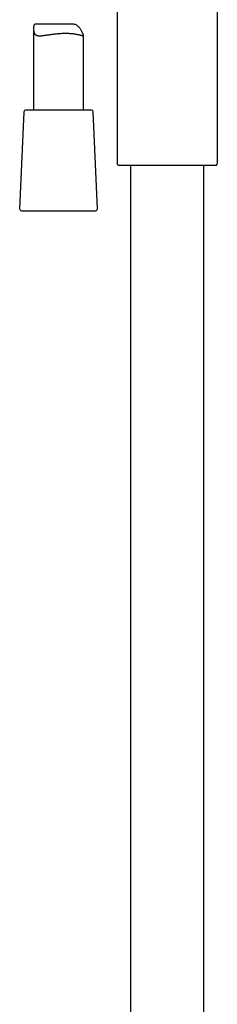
# Model space of a CAD drawing. Header units: millimetres. Extents: x 8 to 1795, y 12 to 2712.
# Tile 15 of 24: x 512 to 571, y 1768 to 2061. Entities that reach past the tile are written whole.
import ezdxf

# ---------------------------------------------------------------- set-up
doc = ezdxf.new("R2010")
doc.units = ezdxf.units.MM

msp = doc.modelspace()

# ---------------------------------------------------------------- linework, layer by layer
at = {"color": 7, "linetype": 'Continuous', "lineweight": 30}
for p, q in [((570.84, 2018.74), (570.84, 2113.38)), ((540.84, 2074.73), (540.84, 2018.74)), ((527.36, 2060.16), (516.61, 2060.16)), ((515.84, 2058.9), (515.84, 2034.48)), ((530.84, 2034.48), (530.84, 2056.75)), ((512.97, 2034), (511.72, 2005)), ((526.03, 2034.48), (513.47, 2034.48)), ((533.22, 2034.48), (526.03, 2034.48)), ((534.97, 2005), (533.71, 2034)), ((541.14, 2018.04), (570.55, 2018.04)), ((544.89, 2018.04), (544.89, 1534.12)), ((566.79, 1536.25), (566.79, 2018.04)), ((512.22, 2004.48), (534.47, 2004.48))]:
    msp.add_line(p, q, dxfattribs=at)
for centre, radius, start, end in [((513.47, 2033.98), 0.5, 90, 177.5187), ((533.22, 2033.98), 0.5, 2.4813, 90), ((541.84, 2018.74), 1, 180, 225), ((569.84, 2018.74), 1, 315, 0), ((512.22, 2004.98), 0.5, 177.5187, 270), ((534.47, 2004.98), 0.5, 270, 2.4813)]:
    msp.add_arc(centre, radius, start, end, dxfattribs=at)
msp.add_open_spline([(516.61, 2060.16), (516.57, 2060.16), (516.47, 2060.16), (516.35, 2060.13), (516.24, 2060.09), (516.14, 2060.02), (516.05, 2059.92), (515.98, 2059.79), (515.93, 2059.65), (515.89, 2059.48), (515.86, 2059.26), (515.84, 2058.96), (515.85, 2058.61), (515.89, 2058.26), (515.95, 2057.95), (516.02, 2057.67), (516.12, 2057.44), (516.23, 2057.24), (516.37, 2057.07), (516.54, 2056.93), (516.73, 2056.83), (516.94, 2056.75), (517.17, 2056.7), (517.43, 2056.67), (517.74, 2056.67), (518.1, 2056.68), (518.53, 2056.72), (518.99, 2056.78), (519.47, 2056.85), (519.98, 2056.93), (520.51, 2057.01), (521.05, 2057.09), (521.63, 2057.17), (522.2, 2057.24), (522.76, 2057.3), (523.25, 2057.34), (523.72, 2057.38), (524.23, 2057.4), (524.74, 2057.42), (525.27, 2057.43), (525.73, 2057.43), (526.16, 2057.42), (526.61, 2057.4), (527.09, 2057.37), (527.6, 2057.32), (528.09, 2057.26), (528.54, 2057.19), (528.97, 2057.11), (529.35, 2057.02), (529.7, 2056.94), (529.98, 2056.86), (530.19, 2056.8), (530.35, 2056.76), (530.49, 2056.72), (530.62, 2056.68), (530.71, 2056.67), (530.78, 2056.67), (530.83, 2056.69), (530.85, 2056.73), (530.84, 2056.79), (530.81, 2056.89), (530.76, 2057.01), (530.69, 2057.17), (530.6, 2057.36), (530.48, 2057.59), (530.35, 2057.85), (530.2, 2058.15), (530.01, 2058.48), (529.8, 2058.81), (529.57, 2059.12), (529.35, 2059.37), (529.13, 2059.58), (528.91, 2059.76), (528.66, 2059.91), (528.39, 2060.02), (528.1, 2060.1), (527.79, 2060.14), (527.54, 2060.16), (527.39, 2060.16), (527.36, 2060.16)], degree=3, knots=[0, 0, 0, 0, 0.0081525, 0.0173903, 0.0266989, 0.0360733, 0.0455406, 0.0547722, 0.0640799, 0.0734366, 0.0828426, 0.0992362, 0.1157057, 0.1309747, 0.1462799, 0.1588705, 0.1715181, 0.1833171, 0.1952343, 0.2072509, 0.2193934, 0.2311767, 0.2430619, 0.255023, 0.2670726, 0.282745, 0.2985371, 0.3145517, 0.3306697, 0.3466211, 0.3626662, 0.3788546, 0.3952391, 0.4125842, 0.4269264, 0.4413406, 0.4536247, 0.4659554, 0.4827466, 0.4966293, 0.5105809, 0.5224688, 0.5343997, 0.5508144, 0.5674566, 0.5842132, 0.6012024, 0.6179679, 0.6349573, 0.6520594, 0.669393, 0.6808374, 0.692318, 0.7044582, 0.7166469, 0.7283998, 0.740206, 0.7521038, 0.764091, 0.7761586, 0.7883373, 0.8002554, 0.8122977, 0.8244423, 0.8367113, 0.8498189, 0.8629796, 0.8788786, 0.8948161, 0.9081813, 0.9215914, 0.9321297, 0.9427428, 0.9534374, 0.9642611, 0.9748162, 0.9854922, 0.9962538, 1, 1, 1, 1], dxfattribs=at)

doc.saveas('drawing.dxf')
